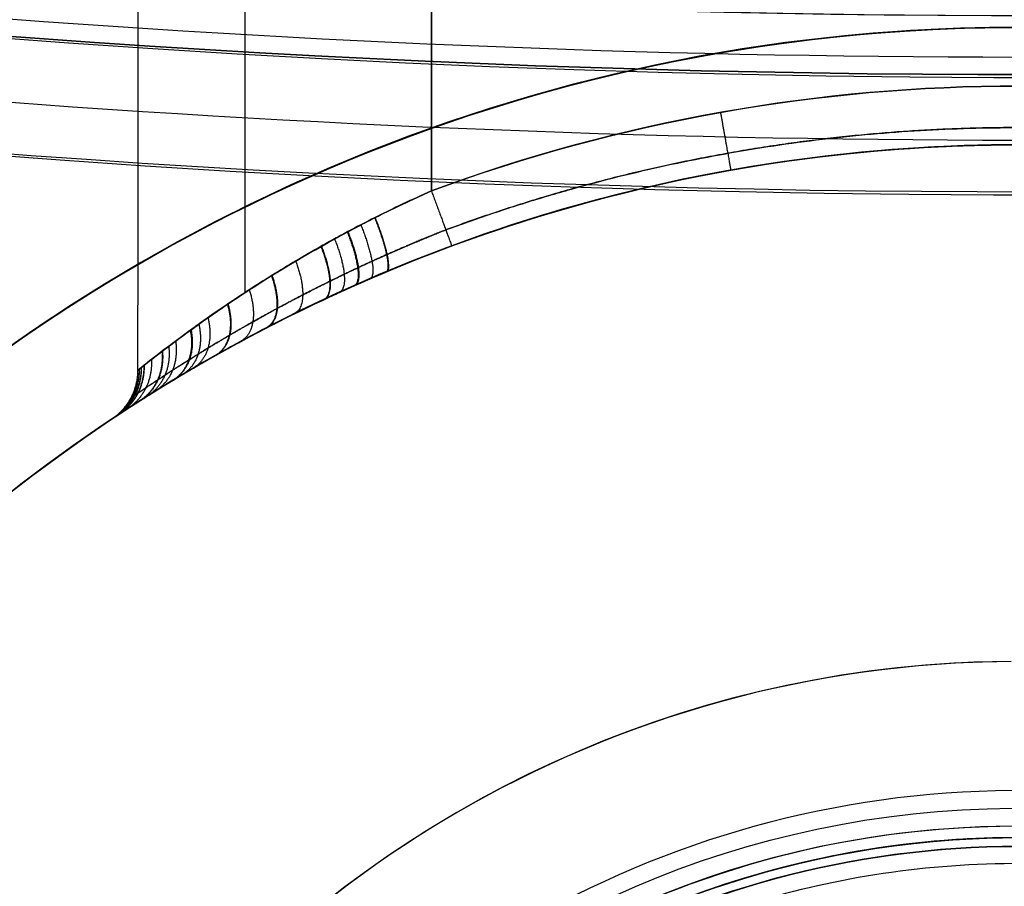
# Model space of a CAD drawing. Header units: millimetres. Extents: x -130 to 129, y 0 to 422.
# Tile 10 of 256: x -9.28 to -0.9, y 170.58 to 177.96. Entities that reach past the tile are written whole.
import ezdxf

# ---------------------------------------------------------------- set-up
doc = ezdxf.new("R2010")
doc.units = ezdxf.units.MM
doc.layers.add('Capa 01', color=7, linetype='Continuous')
doc.layers.add('NEGRO', color=7, linetype='Continuous', true_color=0x363535)

# ---------------------------------------------------------------- blocks, each defined once
blk = doc.blocks.new('DOME 29912')
at = {"layer": 'NEGRO', "extrusion": (0, 0, -1)}
for centre, radius, start, end in [((0.7032631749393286, 292.997692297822, -158), 115.0000000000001, 228.0986659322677, 48.09866593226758), ((0.7032631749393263, 292.997692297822, -158), 112, 228.0986659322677, 48.09866593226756), ((0.70326317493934, 292.997692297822, -151.5), 115.0000000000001, 260.0639215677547, 16.13341038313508), ((0.70326317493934, 292.997692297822, -151.5), 112.0000000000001, 260.1165838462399, 16.08074809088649), ((0.7032631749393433, 292.997692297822, -145.5), 116.5, 195.3192006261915, 15.31920062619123), ((0.7032631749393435, 292.997692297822, -156), 116.5, 195.3192006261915, 15.31920062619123), ((0.703263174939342, 292.997692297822, -150.75), 116.5, 195.3192006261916, 15.31920064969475), ((0.7032631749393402, 292.997692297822, -156), 115.5, 195.3192006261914, 15.31920062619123), ((0.703263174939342, 292.997692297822, -150.75), 115.5, 195.3192006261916, 15.31920064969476), ((0.7032631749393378, 292.997692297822, -145), 106.5, 195.3192006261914, 15.31920062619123), ((0.7849491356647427, 162.9977179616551, -110), 19.99999999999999, 89.66685536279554, 179.6668553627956), ((0.784949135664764, 162.9977179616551, -111), 19, 359.6668553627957, 89.66685536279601), ((0.784949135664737, 162.997717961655, -111.5), 18.1, 0.002135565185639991, 180.0021355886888), ((0.7849491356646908, 162.9977179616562, -112.75), 18.10000000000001, 270.0360020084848, 90.0360020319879), ((0.7849491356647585, 162.9977179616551, -111), 18.10000000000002, 269.6668553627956, 89.66685536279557), ((0.7849491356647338, 162.997717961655, -113.5), 18.09999999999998, 0.002135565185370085, 90.0360020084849), ((0.7849491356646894, 162.9977179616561, -113.5), 18.10000000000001, 0.002135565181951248, 90.0360020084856), ((0.7849491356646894, 162.9977179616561, -113.5), 18.10000000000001, 0.002135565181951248, 90.0360020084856), ((0.784949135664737, 162.997717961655, -111.5), 14.9, 0.002135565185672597, 180.0021355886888), ((0.7849491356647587, 162.9977179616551, -111), 14.90000000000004, 269.6668553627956, 89.66685536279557), ((0.7849491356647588, 162.9977179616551, -110.25), 14.89999999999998, 269.6668553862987, 89.66685535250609), ((0.7849491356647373, 162.997717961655, -113.5), 14.89999999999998, 0.002135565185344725, 90.03600200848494), ((0.78494913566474, 162.997717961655, -113.5), 14.89999999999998, 0.002135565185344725, 90.03600200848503), ((0.7849491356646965, 162.9977179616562, -113.5), 14.89999999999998, 0.002135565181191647, 90.03600200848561), ((0.7849491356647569, 162.9977179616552, -109.5), 14.89999999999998, 0.00213556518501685, 89.66685536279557), ((0.7849491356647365, 162.997717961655, -109.5), 14.89999999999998, 0.002135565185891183, 89.6668553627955), ((0.7849491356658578, 162.9977179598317, -119.5), 14.40000000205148, 69.71849437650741, 90.03600200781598), ((0.7849491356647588, 162.9977179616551, -107), 13.9, 302.5988239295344, 89.66685535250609), ((0.7849491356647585, 162.9977179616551, -111), 13.90000000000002, 269.6668553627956, 89.66685536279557), ((0.7849491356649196, 162.9977179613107, -114), 13.90000000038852, 69.71849437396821, 90.03600200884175), ((0.7849491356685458, 162.9977179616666, -120), 13.90000000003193, 270.0360020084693, 69.71849437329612), ((0.7849491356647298, 162.997717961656, -101.7), 7.924999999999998, 30.00374401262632, 210.0037440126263), ((0.7849491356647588, 162.9977179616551, -101.1499999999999), 8.250000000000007, 269.6668553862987, 89.66685535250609), ((0.7849491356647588, 162.9977179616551, -101.3), 8.099999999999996, 269.6668553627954, 89.66685536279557), ((0.7849491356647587, 162.9977179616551, -104), 8.100000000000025, 269.6668553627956, 89.66685536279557), ((0.7849491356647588, 162.9977179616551, -102.65), 8.099999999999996, 269.6668553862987, 89.66685535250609), ((0.7849491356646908, 162.9977179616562, -120), 8.000000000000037, 270.036002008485, 90.0360020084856), ((0.7849491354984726, 162.9977179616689, -111), 7.999999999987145, 14.66685536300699, 89.66685536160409), ((0.784949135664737, 162.997717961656, -102.45), 7.924999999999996, 30.00374401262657, 210.0037440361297), ((0.7849491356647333, 162.997717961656, -103.7), 7.424999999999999, 30.00374401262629, 210.0037440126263)]:
    blk.add_arc(centre, radius, start, end, dxfattribs=at)
at = {"layer": 'NEGRO'}
for centre, radius, start, end in [((-0.7032631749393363, 292.997692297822, 145.5), 115.5, 164.6807993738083, 344.6807993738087), ((-0.7849491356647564, 162.9977179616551, 102), 20.00000000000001, 0.3331446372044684, 180.333144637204), ((-0.7849491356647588, 162.9977179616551, 106), 20.00000000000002, 0.3331446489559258, 180.3331446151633), ((-0.7849491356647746, 162.9977179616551, 110), 19.99999999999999, 90.33314463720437, 180.3331446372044), ((-0.784949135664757, 162.9977179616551, 101), 19, 0.3331446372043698, 180.3331446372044), ((-0.7849491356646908, 162.9977179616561, 112), 18.10000000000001, 89.96399799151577, 269.963997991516), ((-0.7849491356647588, 162.9977179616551, 110.25), 18.10000000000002, 90.33314466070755, 270.3331446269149), ((-0.7849491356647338, 162.997717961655, 113.5), 18.1, 89.96399799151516, 179.9978644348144), ((-0.7849491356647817, 162.9977179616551, 109.5), 18.09999999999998, 90.33314463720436, 179.9978644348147), ((-0.7849491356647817, 162.9977179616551, 109.5), 18.09999999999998, 90.33314463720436, 179.9978644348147), ((-0.784949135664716, 162.997717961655, 109.5), 18.10000000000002, 90.33314463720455, 179.9978644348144), ((-0.784949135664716, 162.997717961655, 109.5), 18.10000000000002, 90.33314463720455, 179.9978644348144), ((-0.7849491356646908, 162.9977179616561, 112), 14.90000000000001, 89.96399799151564, 269.963997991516), ((-0.7849491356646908, 162.9977179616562, 112.75), 14.89999999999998, 89.96399799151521, 269.9639980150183), ((-0.7849491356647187, 162.9977179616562, 113.5), 14.89999999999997, 89.96399799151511, 179.9978644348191), ((-0.7849491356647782, 162.9977179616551, 109.5), 14.89999999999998, 90.33314463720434, 179.9978644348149), ((-0.7849491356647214, 162.997717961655, 109.5), 14.90000000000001, 90.33314463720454, 179.9978644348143), ((-0.7849491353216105, 162.9977179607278, 114.5), 14.40000000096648, 69.64649035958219, 110.281505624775), ((-0.7849491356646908, 162.9977179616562, 112), 13.90000000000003, 89.9639979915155, 269.963997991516), ((-0.784949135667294, 162.9977179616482, 103), 13.90000000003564, 90.33314463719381, 250.0156370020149), ((-0.7849491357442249, 162.9977179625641, 120), 13.89999999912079, 89.96399799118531, 110.2815056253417), ((-0.7849491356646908, 162.9977179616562, 116), 13.9, 122.8959665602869, 269.9639980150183), ((-0.7849491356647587, 162.9977179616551, 106.5), 9.499999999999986, 90.33314463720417, 270.3331446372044), ((-0.7849491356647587, 162.9977179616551, 103), 9.499999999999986, 90.33314463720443, 270.3331446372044), ((-0.7849491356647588, 162.9977179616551, 104.75), 9.500000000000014, 90.33314466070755, 270.3331446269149), ((-0.7849491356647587, 162.9977179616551, 101), 8.399999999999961, 90.33314463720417, 270.3331446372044), ((-0.7849491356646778, 162.9977179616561, 112), 7.999999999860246, 89.96399799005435, 219.9639979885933), ((-0.7849491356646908, 162.9977179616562, 114.5), 7.999999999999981, 89.96399799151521, 269.9639980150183), ((-0.7849491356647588, 162.9977179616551, 106.5), 7.999999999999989, 90.33314463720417, 270.3331446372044), ((-0.7849491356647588, 162.9977179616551, 108.75), 8.000000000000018, 90.33314466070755, 165.3331446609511), ((-0.7849491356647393, 162.997717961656, 103.2), 7.924999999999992, 329.9962559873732, 149.9962559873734)]:
    blk.add_arc(centre, radius, start, end, dxfattribs=at)
for points, weights, degree in [([(-112.6401646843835, 323.6604860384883, 144.4393398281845), (-173.9657521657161, 99.7866830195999, 144.4393398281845), (49.90805085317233, 38.4610955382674, 144.4393398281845), (111.2336383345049, 262.3348985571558, 144.4393398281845)], [0.8164906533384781, 0.2721635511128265, 0.2721635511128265, 0.8164906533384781], 3), ([(-111.9581821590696, 323.4736710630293, 145.1464466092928), (-172.9101396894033, 100.9638330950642, 145.1464466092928), (49.59969827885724, 40.01187556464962, 145.1464466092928), (110.5516558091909, 262.5217135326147, 145.1464466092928)], [0.8164906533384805, 0.2721635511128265, 0.2721635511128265, 0.8164906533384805], 3), ([(18.92182451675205, 163.1123037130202, 101.2928932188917), (18.69265301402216, 202.5258510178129, 101.2928932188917), (-20.72089429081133, 202.296679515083, 101.2928932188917), (-20.49172278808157, 162.8831322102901, 101.2928932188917)], [0.816490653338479, 0.2721635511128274, 0.2721635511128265, 0.816490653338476], 3), ([(-20.49172278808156, 162.8831322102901, 110.7071067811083), (-20.55884556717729, 174.4270929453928, 110.7071067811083), (-12.44349562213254, 182.6373688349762, 110.7071067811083), (-0.8995348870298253, 182.7044916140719, 110.7071067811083)], [0.816490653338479, 0.6570609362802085, 0.6570609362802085, 0.816490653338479], 3), ([(-3.315859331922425, 177.173559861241, 119.4999999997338), (-3.264381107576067, 176.8852259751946, 119.5000000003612), (-3.227980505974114, 176.6813431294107, 119.7071067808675), (-3.227980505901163, 176.6813431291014, 119.9999999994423)], [0.949080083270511, 0.7637606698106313, 0.7637606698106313, 0.9490800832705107], 3), ([(-5.653909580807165, 176.1732971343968, 114.3535533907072), (-2.472028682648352, 177.349143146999, 114.3535533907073), (0.9201646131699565, 177.3470116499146, 114.3535533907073), (4.100565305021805, 176.1671678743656, 114.3535533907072)], [0.816490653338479, 0.7826241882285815, 0.7826241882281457, 0.8164906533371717], 3), ([(-0.776123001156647, 177.0441617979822, 119.6464466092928), (-2.445206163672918, 177.0452105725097, 119.6464466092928), (-4.088307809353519, 176.7518563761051, 119.6464466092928), (-5.653909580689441, 176.1732971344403, 119.6464466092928)], [0.8164906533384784, 0.8079571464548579, 0.807957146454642, 0.8164906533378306], 3), ([(-5.776462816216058, 176.5049305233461, 119.5), (-5.603146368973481, 176.0359300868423, 119.5), (-5.603146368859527, 176.0359300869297, 120)], [1, 0.707106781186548, 1], 2), ([(-5.776462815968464, 176.5049305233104, 114.5), (-5.603146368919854, 176.0359300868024, 114.5), (-5.603146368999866, 176.0359300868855, 114)], [1, 0.707106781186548, 1], 2), ([(-6.259679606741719, 176.2762156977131, 119.452884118), (-6.086435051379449, 175.8472748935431, 119.4870561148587), (-6.162844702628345, 175.81521534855, 119.9434609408)], [1, 0.7331003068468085, 1], 2), ([(-6.25621988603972, 176.2779572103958, 114.5464372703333), (-6.082913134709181, 175.8487239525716, 114.5125071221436), (-6.15883740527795, 175.8168959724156, 114.055724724)], [1, 0.732898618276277, 1], 2), ([(-6.37758318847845, 176.2159504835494, 119.4266999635), (-6.206991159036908, 175.7969990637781, 119.4690099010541), (-6.299409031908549, 175.757056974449, 119.912039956)], [0.9999999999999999, 0.7401017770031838, 0.9999999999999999], 2), ([(-6.493172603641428, 176.1551237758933, 119.39512887), (-6.3261819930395, 175.7459915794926, 119.4451601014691), (-6.433292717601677, 175.698356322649, 119.874154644)], [1, 0.7472029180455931, 1], 2), ([(-6.487719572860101, 176.1580324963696, 114.6032471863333), (-6.320536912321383, 175.7484368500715, 114.5535731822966), (-6.426976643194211, 175.7011633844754, 114.1238966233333)], [1, 0.7468627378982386, 1], 2), ([(-6.717388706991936, 176.0321185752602, 119.316293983), (-6.560170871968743, 175.6420188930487, 119.3802384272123), (-6.692994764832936, 175.5796493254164, 119.7795527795)], [1, 0.7616218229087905, 1], 2), ([(-6.713613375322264, 176.034245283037, 114.6821770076), (-6.556200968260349, 175.643825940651, 114.6184524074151), (-6.688621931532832, 175.5817017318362, 114.218612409)], [1, 0.7613721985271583, 1], 2), ([(-6.601430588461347, 176.0965673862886, 114.639946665), (-6.438703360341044, 175.6966336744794, 114.582994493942), (-6.558684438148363, 175.6418462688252, 114.1679359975)], [1, 0.754060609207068, 1], 2), ([(-6.932582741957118, 175.9076902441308, 119.216811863), (-6.788115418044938, 175.5357222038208, 119.2922523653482), (-6.942246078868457, 175.459567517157, 119.6601742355)], [1, 0.7762231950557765, 1], 2), ([(-7.138844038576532, 175.7823976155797, 119.0964624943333), (-7.009574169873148, 175.4275767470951, 119.1805850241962), (-7.181150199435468, 175.3386503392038, 119.5157549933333)], [1, 0.7908807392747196, 1], 2), ([(-7.134198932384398, 175.7852854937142, 114.900528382), (-7.004555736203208, 175.4300816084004, 114.816571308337), (-7.175769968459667, 175.3414373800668, 114.480634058)], [0.9999999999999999, 0.790543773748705, 0.9999999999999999], 2), ([(-7.327587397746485, 175.6624241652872, 115.0389657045), (-7.214657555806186, 175.3230230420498, 114.9495031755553), (-7.399763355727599, 175.2228655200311, 114.646758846)], [0.9999999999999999, 0.8048307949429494, 0.9999999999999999], 2), ([(-7.512986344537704, 175.5394795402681, 118.7990535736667), (-7.418253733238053, 175.2149205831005, 118.89065834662), (-7.614502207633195, 175.1042122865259, 119.158864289)], [0.9999999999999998, 0.8190074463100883, 0.9999999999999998], 2), ([(-7.509059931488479, 175.5421366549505, 115.1971676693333), (-7.413920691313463, 175.2172667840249, 115.1055707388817), (-7.609954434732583, 175.1067766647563, 114.8366012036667)], [1, 0.818702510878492, 1], 2), ([(-7.756189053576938, 175.3702897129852, 118.5275823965), (-7.688353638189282, 175.0646776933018, 118.6157132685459), (-7.896191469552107, 174.9409265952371, 118.8330988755)], [0.9999999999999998, 0.8382758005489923, 0.9999999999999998], 2), ([(-7.678881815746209, 175.4250628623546, 118.62277067), (-7.60213850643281, 175.113496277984, 118.7129362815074), (-7.806650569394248, 174.9937885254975, 118.9473248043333)], [1, 0.8320710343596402, 1], 2), ([(-7.828806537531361, 175.3179815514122, 118.4286174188), (-7.769631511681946, 175.0179026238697, 118.5138677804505), (-7.980300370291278, 174.8904434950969, 118.714340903)], [1, 0.8441699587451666, 1], 2), ([(-7.822883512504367, 175.3222794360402, 115.5629179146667), (-7.762991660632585, 175.0217514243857, 115.4773934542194), (-7.973440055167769, 174.8945914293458, 115.2755014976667)], [0.9999999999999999, 0.8436868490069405, 0.9999999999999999], 2), ([(-8.013144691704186, 175.18139223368, 115.881529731), (-7.977177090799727, 174.8950878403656, 115.8092699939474), (-8.193808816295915, 174.7586192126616, 115.657835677)], [1, 0.8594093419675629, 1], 2), ([(-7.954221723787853, 175.2256533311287, 115.770826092), (-7.910649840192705, 174.9349889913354, 115.6933337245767), (-8.125561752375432, 174.8013363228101, 115.5249913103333)], [1, 0.8544957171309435, 1], 2), ([(-8.071007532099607, 175.1373698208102, 117.9944894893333), (-8.042672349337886, 174.8553068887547, 118.0602503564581), (-8.26082792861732, 174.7161323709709, 118.193387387)], [1, 0.8642724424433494, 1], 2), ([(-8.066665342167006, 175.1406926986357, 115.9955597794), (-8.037751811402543, 174.8583128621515, 115.9292549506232), (-8.255798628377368, 174.7193393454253, 115.7946717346)], [1, 0.8639062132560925, 1], 2), ([(-8.225037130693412, 175.0174434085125, 117.5089818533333), (-8.21778786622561, 174.7464747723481, 117.5446615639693), (-8.439230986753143, 174.6003887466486, 117.6107782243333)], [1, 0.877396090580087, 1], 2), ([(-8.222479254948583, 175.0194679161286, 116.4788749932), (-8.214870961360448, 174.7483173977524, 116.4423780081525), (-8.436268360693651, 174.6023426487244, 116.3746499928)], [1, 0.8771760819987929, 1], 2), ([(-8.16019689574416, 175.0684176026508, 117.7563838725), (-8.143937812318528, 174.7928137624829, 117.8081503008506), (-8.364130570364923, 174.6495851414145, 117.907660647)], [1, 0.871840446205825, 1], 2), ([(-8.277415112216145, 174.9757391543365, 116.993265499), (-8.27758175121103, 174.7084773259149, 116.992784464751), (-8.499897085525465, 174.5601389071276, 116.991918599)], [1, 0.8819163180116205, 1], 2), ([(-8.264664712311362, 174.9859349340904, 117.2521956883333), (-8.26301492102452, 174.7177738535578, 117.2701283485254), (-8.485129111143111, 174.5699791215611, 117.3026348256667)], [1, 0.8808133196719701, 1], 2), ([(-8.263364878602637, 174.9869727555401, 116.735304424), (-8.261530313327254, 174.7187198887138, 116.7164916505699), (-8.483623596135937, 174.5709807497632, 116.682365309)], [1, 0.8807009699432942, 1], 2), ([(-8.24810294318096, 174.9991364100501, 117.381672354), (-8.244104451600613, 174.7298042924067, 117.4086514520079), (-8.465946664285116, 174.5827202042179, 117.4580068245)], [1, 0.879383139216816, 1], 2), ([(-8.246275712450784, 175.0005900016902, 116.606687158), (-8.242018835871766, 174.73112847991, 116.5789034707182), (-8.463830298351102, 174.5841231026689, 116.5280245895)], [0.9999999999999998, 0.8792255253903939, 0.9999999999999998], 2), ([(5.951221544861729, 159.1080010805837, 103.5535533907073), (13.73065530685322, 172.5803424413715, 103.5535533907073), (0.2583139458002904, 180.3597762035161, 103.5535533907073), (-7.521119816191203, 166.8874348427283, 103.5535533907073)], [0.816490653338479, 0.2721635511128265, 0.2721635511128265, 0.816490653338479], 3), ([(5.951221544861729, 159.1080010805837, 101.3464466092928), (13.73065530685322, 172.5803424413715, 101.3464466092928), (0.2583139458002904, 180.3597762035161, 101.3464466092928), (-7.521119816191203, 166.8874348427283, 101.3464466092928)], [0.816490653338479, 0.2721635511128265, 0.2721635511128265, 0.816490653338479], 3)]:
    blk.add_rational_spline(points, weights, degree=degree, dxfattribs=at)
for points in [[(-8.272694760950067, 182.5024267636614, 117), (-8.277424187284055, 174.9757318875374, 117)], [(-7.362990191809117, 175.6394110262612, 118.9325261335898), (-7.358678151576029, 182.5018524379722, 118.9325261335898)], [(-7.362990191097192, 175.639411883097, 115.0674738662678), (-7.358678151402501, 182.5018524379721, 115.0674738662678)], [(-5.776462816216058, 176.5049305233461, 119.5), (-5.772695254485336, 182.5008558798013, 119.5)], [(-5.772695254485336, 182.5008558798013, 114.5), (-5.776462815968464, 176.5049305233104, 114.5)], [(-5.311857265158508, 171.3497897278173, 103), (-5.311857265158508, 171.3497897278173, 106.5)], [(-2.075384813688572, 170.8169507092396, 103.2), (-2.075384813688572, 170.8169507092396, 101.7)]]:
    blk.add_open_spline(points, degree=1, dxfattribs=at)
for points, knots in [([(-5.776462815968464, 176.5049305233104, 114.5), (-5.940247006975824, 176.4322827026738, 114.5), (-6.100062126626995, 176.3565275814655, 114.515921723), (-6.334298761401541, 176.2386720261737, 114.561695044), (-6.411460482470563, 176.1986828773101, 114.580631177), (-6.525849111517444, 176.1377073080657, 114.614555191), (-6.563752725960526, 176.1172169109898, 114.626784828), (-6.639108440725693, 176.0759178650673, 114.653108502), (-6.676638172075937, 176.0550646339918, 114.667237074), (-6.861514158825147, 175.9509678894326, 114.7419367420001), (-7.001545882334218, 175.8677123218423, 114.8148032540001), (-7.200525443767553, 175.744072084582, 114.9433909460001), (-7.264994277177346, 175.7030709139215, 114.9894933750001), (-7.390180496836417, 175.6217774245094, 115.0884380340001), (-7.451145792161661, 175.5813115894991, 115.1415528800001), (-7.624888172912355, 175.4637867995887, 115.3083972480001), (-7.729528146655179, 175.3899761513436, 115.4300877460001), (-7.869561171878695, 175.2884310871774, 115.6293329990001), (-7.913395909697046, 175.2561233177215, 115.6985546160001), (-7.974634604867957, 175.2104183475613, 115.8069618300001), (-7.994342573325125, 175.1956068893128, 115.8439617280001), (-8.03194677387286, 175.1671775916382, 115.9190977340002), (-8.0497860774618, 175.1536035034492, 115.9571066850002), (-8.134182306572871, 175.0890495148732, 116.1493721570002), (-8.186514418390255, 175.0479254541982, 116.3102144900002), (-8.231470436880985, 175.0123535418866, 116.5210401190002), (-8.239448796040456, 175.0060198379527, 116.5638554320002), (-8.25310258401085, 174.9951601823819, 116.6495188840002), (-8.258793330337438, 174.9906222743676, 116.6923914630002), (-8.272507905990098, 174.9796737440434, 116.8211303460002), (-8.277182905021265, 174.975925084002, 116.9071175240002), (-8.277421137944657, 174.9757343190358, 116.9955102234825), (-8.277424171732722, 174.9757318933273, 116.997755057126), (-8.277424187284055, 174.9757318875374, 117)], [0, 0, 0, 0, 0.000619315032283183, 0.000619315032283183, 0.000928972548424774, 0.000928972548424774, 0.00108380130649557, 0.00108380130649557, 0.00123863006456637, 0.00123863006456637, 0.00185794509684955, 0.00185794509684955, 0.00216760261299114, 0.00216760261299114, 0.00247726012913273, 0.00247726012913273, 0.00309657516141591, 0.00309657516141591, 0.00340623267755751, 0.00340623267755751, 0.0035610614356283, 0.0035610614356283, 0.0037158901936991, 0.0037158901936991, 0.00433520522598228, 0.00433520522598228, 0.00449003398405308, 0.00449003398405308, 0.00464486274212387, 0.00464486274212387, 0.00495452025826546, 0.00495452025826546, 0.004962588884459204, 0.004962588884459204, 0.004962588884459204, 0.004962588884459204]), ([(-8.277424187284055, 174.9757318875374, 117), (-8.277424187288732, 174.9757318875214, 117.703118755), (-7.958817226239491, 175.2386350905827, 118.376025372), (-7.038115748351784, 175.8599527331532, 119.249866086), (-6.428995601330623, 176.2154942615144, 119.5), (-5.776462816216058, 176.5049305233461, 119.5)], [3.570796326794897, 3.570796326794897, 3.570796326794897, 3.570796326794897, 4.070796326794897, 4.070796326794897, 4.570796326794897, 4.570796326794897, 4.570796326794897, 4.570796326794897]), ([(-5.776462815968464, 176.5049305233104, 114.5), (-6.430633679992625, 176.214767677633, 114.5), (-7.035822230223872, 175.8615338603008, 114.747725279), (-7.730505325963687, 175.392690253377, 115.407399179), (-7.923353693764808, 175.2501881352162, 115.673527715), (-8.199528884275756, 175.0391843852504, 116.293955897), (-8.27742418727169, 174.9757318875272, 116.647215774), (-8.277424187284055, 174.9757318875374, 117)], [2.570796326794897, 2.570796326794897, 2.570796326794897, 2.570796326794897, 3.070796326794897, 3.070796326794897, 3.320796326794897, 3.320796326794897, 3.570796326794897, 3.570796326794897, 3.570796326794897, 3.570796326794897]), ([(-8.277424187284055, 174.9757318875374, 117), (-8.277424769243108, 174.9757316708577, 117.083911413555), (-8.273208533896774, 174.9791123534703, 117.167975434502), (-8.260278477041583, 174.9894375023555, 117.2954324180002), (-8.254725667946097, 174.9938668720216, 117.3388225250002), (-8.241480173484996, 175.0044059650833, 117.4245221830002), (-8.23378107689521, 175.0105208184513, 117.4669539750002), (-8.207549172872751, 175.0312886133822, 117.5930376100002), (-8.185890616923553, 175.0483604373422, 117.6754807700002), (-8.134503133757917, 175.088474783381, 117.8372869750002), (-8.104726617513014, 175.111553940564, 117.9167573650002), (-8.00356930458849, 175.1890016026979, 118.1499537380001), (-7.922456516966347, 175.2499826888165, 118.2941906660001), (-7.805394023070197, 175.3349812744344, 118.4622241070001), (-7.781188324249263, 175.352425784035, 118.4952098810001), (-7.731189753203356, 175.3881536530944, 118.5599549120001), (-7.705334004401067, 175.4064808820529, 118.5917847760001), (-7.625977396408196, 175.462226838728, 118.6847424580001), (-7.570652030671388, 175.5004384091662, 118.7434353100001), (-7.397654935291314, 175.617561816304, 118.9102901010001), (-7.273031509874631, 175.6989283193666, 119.0093242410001), (-7.071750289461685, 175.824132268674, 119.1400316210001), (-7.002829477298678, 175.8660340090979, 119.1802020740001), (-6.862335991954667, 175.9493464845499, 119.2534216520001), (-6.790611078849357, 175.990852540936, 119.2865694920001), (-6.644166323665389, 176.0733846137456, 119.346018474), (-6.569446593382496, 176.1144109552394, 119.372319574), (-6.455035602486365, 176.1754801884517, 119.406533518), (-6.416509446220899, 176.1957584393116, 119.417063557), (-6.338656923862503, 176.2361425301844, 119.43633637), (-6.299250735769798, 176.2562881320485, 119.445093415), (-6.101395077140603, 176.3559259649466, 119.48404693), (-5.940364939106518, 176.4322303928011, 119.5), (-5.776462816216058, 176.5049305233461, 119.5)], [0.004962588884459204, 0.004962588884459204, 0.004962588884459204, 0.004962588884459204, 0.00526417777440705, 0.00526417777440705, 0.00541900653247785, 0.00541900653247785, 0.00557383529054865, 0.00557383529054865, 0.00588349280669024, 0.00588349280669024, 0.00619315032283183, 0.00619315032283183, 0.00681246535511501, 0.00681246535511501, 0.00696729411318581, 0.00696729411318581, 0.0071221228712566, 0.0071221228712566, 0.00743178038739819, 0.00743178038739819, 0.00805109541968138, 0.00805109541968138, 0.00836075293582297, 0.00836075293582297, 0.00867041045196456, 0.00867041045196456, 0.00898006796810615, 0.00898006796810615, 0.00913489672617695, 0.00913489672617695, 0.00928972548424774, 0.00928972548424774, 0.00990904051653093, 0.00990904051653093, 0.00990904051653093, 0.00990904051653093]), ([(-5.603146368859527, 176.0359300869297, 120), (-6.375302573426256, 175.750584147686, 120), (-7.100610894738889, 175.3950898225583, 119.681099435), (-8.162788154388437, 174.7938997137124, 118.601973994), (-8.501888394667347, 174.5588102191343, 117.804278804), (-8.49790813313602, 174.5614660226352, 116.180491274), (-8.160228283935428, 174.7955946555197, 115.393215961), (-7.094671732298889, 175.3982033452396, 114.315093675), (-6.374997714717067, 175.750696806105, 114), (-5.603146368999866, 176.0359300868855, 114)], [2.78698524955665, 2.78698524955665, 2.78698524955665, 2.78698524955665, 3.03698524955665, 3.03698524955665, 3.28698524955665, 3.28698524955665, 3.53698524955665, 3.53698524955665, 3.78698524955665, 3.78698524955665, 3.78698524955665, 3.78698524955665]), ([(-5.603146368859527, 176.0359300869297, 120), (-5.792990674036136, 175.9657742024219, 119.999999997), (-5.97950813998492, 175.8921387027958, 119.980856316), (-6.208678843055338, 175.7959845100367, 119.934112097), (-6.254321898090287, 175.7765431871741, 119.923603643), (-6.344496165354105, 175.7375707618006, 119.900476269), (-6.389119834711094, 175.718001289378, 119.887840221), (-6.521638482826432, 175.6590663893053, 119.84678349), (-6.608183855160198, 175.6194736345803, 119.815222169), (-6.777805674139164, 175.5398250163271, 119.74388339), (-6.860881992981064, 175.4997688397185, 119.704105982), (-7.023610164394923, 175.4193661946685, 119.616242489), (-7.103438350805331, 175.3789277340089, 119.568037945), (-7.336573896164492, 175.2580955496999, 119.41118909), (-7.480919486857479, 175.1795693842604, 119.292348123), (-7.681293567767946, 175.0665337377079, 119.092122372), (-7.745374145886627, 175.0296556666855, 119.021690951), (-7.837288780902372, 174.9758549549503, 118.910141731), (-7.867236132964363, 174.9581672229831, 118.871945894), (-7.925146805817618, 174.9236859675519, 118.794251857), (-7.953182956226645, 174.9068501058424, 118.754668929), (-8.088770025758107, 174.8248170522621, 118.553028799), (-8.18271827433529, 174.7659632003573, 118.379944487), (-8.299882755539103, 174.6912169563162, 118.100108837), (-8.334371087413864, 174.6689427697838, 118.00474437), (-8.393890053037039, 174.6302275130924, 117.810576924), (-8.41897580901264, 174.6137510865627, 117.711645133), (-8.449358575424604, 174.5937075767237, 117.56034477), (-8.458275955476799, 174.5878059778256, 117.50942662), (-8.473617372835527, 174.5776344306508, 117.406587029), (-8.48004884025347, 174.5733595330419, 117.354518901), (-8.49528965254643, 174.5632182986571, 117.198866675), (-8.500166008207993, 174.5599594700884, 117.095296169), (-8.499628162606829, 174.5603183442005, 116.888541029), (-8.49421341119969, 174.5639362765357, 116.785356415), (-8.478328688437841, 174.5745029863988, 116.630869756), (-8.471737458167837, 174.5788826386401, 116.57942266), (-8.455923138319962, 174.5893635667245, 116.476626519), (-8.446682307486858, 174.5954763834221, 116.425248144), (-8.394612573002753, 174.6298077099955, 116.172257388), (-8.333999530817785, 174.6694975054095, 115.979246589), (-8.236248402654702, 174.7317998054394, 115.748528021), (-8.215586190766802, 174.7449004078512, 115.702917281), (-8.172031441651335, 174.7723380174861, 115.612754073), (-8.149204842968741, 174.7866328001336, 115.568354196), (-8.078275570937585, 174.8307433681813, 115.438265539), (-8.027504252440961, 174.8619240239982, 115.355199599), (-7.865311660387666, 174.9599262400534, 115.116105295), (-7.744112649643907, 175.0311613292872, 114.970076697), (-7.542875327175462, 175.1445843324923, 114.769863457), (-7.47226210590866, 175.1836377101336, 114.706125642), (-7.327264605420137, 175.2620933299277, 114.58739205), (-7.252593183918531, 175.3016630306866, 114.532069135), (-7.022123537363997, 175.4209860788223, 114.377763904), (-6.859930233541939, 175.5013338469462, 114.290324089), (-6.645794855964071, 175.6017937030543, 114.200684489), (-6.60232544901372, 175.6219183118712, 114.183730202), (-6.515043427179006, 175.6617742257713, 114.152141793), (-6.471140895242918, 175.6815485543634, 114.137466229), (-6.33864813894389, 175.7403930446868, 114.096757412), (-6.249274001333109, 175.778984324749, 114.074034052), (-5.977964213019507, 175.8927192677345, 114.019106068), (-5.792853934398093, 175.9658247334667, 114.000000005), (-5.603146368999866, 176.0359300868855, 114)], [-0.00990904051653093, -0.00990904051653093, -0.00990904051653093, -0.00990904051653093, -0.00928972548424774, -0.00928972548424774, -0.00913489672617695, -0.00913489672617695, -0.00898006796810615, -0.00898006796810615, -0.00867041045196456, -0.00867041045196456, -0.00836075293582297, -0.00836075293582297, -0.00805109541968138, -0.00805109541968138, -0.00743178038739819, -0.00743178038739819, -0.0071221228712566, -0.0071221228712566, -0.00696729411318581, -0.00696729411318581, -0.00681246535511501, -0.00681246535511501, -0.00619315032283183, -0.00619315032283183, -0.00588349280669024, -0.00588349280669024, -0.00557383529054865, -0.00557383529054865, -0.00541900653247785, -0.00541900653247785, -0.00526417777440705, -0.00526417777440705, -0.00495452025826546, -0.00495452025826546, -0.00464486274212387, -0.00464486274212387, -0.00449003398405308, -0.00449003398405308, -0.00433520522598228, -0.00433520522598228, -0.0037158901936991, -0.0037158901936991, -0.0035610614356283, -0.0035610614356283, -0.00340623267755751, -0.00340623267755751, -0.00309657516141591, -0.00309657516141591, -0.00247726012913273, -0.00247726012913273, -0.00216760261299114, -0.00216760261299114, -0.00185794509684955, -0.00185794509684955, -0.00123863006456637, -0.00123863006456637, -0.00108380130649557, -0.00108380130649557, -0.000928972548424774, -0.000928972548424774, -0.000619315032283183, -0.000619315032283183, 0, 0, 0, 0])]:
    blk.add_open_spline(points, degree=3, knots=knots, dxfattribs=at)
blk.add_rational_spline([(-5.653909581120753, 176.1732971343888, 114.3535533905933), (-5.823051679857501, 176.1065257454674, 114.3495525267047), (-5.989868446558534, 176.0365705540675, 114.362051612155), (-6.236655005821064, 175.9270854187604, 114.4046123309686), (-6.317992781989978, 175.8900013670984, 114.4226773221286), (-6.439121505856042, 175.8332915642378, 114.4558252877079), (-6.479266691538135, 175.8142493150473, 114.4678533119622), (-6.559203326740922, 175.7758409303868, 114.4939412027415), (-6.599077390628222, 175.756434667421, 114.5080300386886), (-6.794982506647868, 175.6598918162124, 114.5826630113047), (-6.945035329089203, 175.5821266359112, 114.6569324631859), (-7.159758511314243, 175.4660240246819, 114.7904857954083), (-7.229342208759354, 175.4275697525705, 114.8384868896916), (-7.364751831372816, 175.3512328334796, 114.9420764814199), (-7.430881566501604, 175.3131755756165, 114.9979263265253), (-7.619216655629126, 175.2028075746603, 115.1736999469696), (-7.733660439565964, 175.1330432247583, 115.3031304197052), (-7.887312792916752, 175.0368291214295, 115.5167464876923), (-7.935418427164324, 175.0062369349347, 115.5909997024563), (-8.00274069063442, 174.962903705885, 115.7076522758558), (-8.024405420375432, 174.9488659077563, 115.7474736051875), (-8.065762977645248, 174.9219150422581, 115.8284173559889), (-8.085399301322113, 174.9090397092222, 115.8694061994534), (-8.17811896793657, 174.8479385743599, 116.0764379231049), (-8.236064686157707, 174.8087563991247, 116.250801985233), (-8.285798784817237, 174.7748984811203, 116.4797794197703), (-8.294618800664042, 174.7688750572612, 116.5262474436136), (-8.309712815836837, 174.7585482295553, 116.6192406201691), (-8.31600674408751, 174.7542314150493, 116.6658011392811), (-8.33117032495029, 174.7438199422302, 116.8056002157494), (-8.336346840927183, 174.7402505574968, 116.8990719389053), (-8.33686053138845, 174.7398968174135, 117.0862905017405), (-8.332198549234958, 174.7431120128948, 117.1801144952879), (-8.317649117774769, 174.7531045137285, 117.3209751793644), (-8.311507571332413, 174.7573181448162, 117.368099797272), (-8.296864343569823, 174.7673403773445, 117.4611375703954), (-8.288352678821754, 174.7731558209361, 117.5071923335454), (-8.259355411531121, 174.7929070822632, 117.6440281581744), (-8.23541589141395, 174.8091441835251, 117.7334200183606), (-8.178713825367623, 174.8472472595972, 117.9085921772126), (-8.145857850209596, 174.8691746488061, 117.9945426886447), (-8.034288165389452, 174.9427644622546, 118.2466461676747), (-7.944929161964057, 175.0006687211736, 118.4018451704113), (-7.81712637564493, 175.0807959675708, 118.5811088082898), (-7.79063562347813, 175.0972858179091, 118.6163611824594), (-7.73597458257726, 175.1310367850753, 118.6854542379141), (-7.707729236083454, 175.1483427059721, 118.7193703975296), (-7.621033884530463, 175.2010083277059, 118.8183780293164), (-7.56075224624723, 175.2370372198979, 118.8805965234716), (-7.372278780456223, 175.3475785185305, 119.0572821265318), (-7.237218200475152, 175.4240612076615, 119.1608799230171), (-7.021155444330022, 175.541005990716, 119.2959405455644), (-6.947156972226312, 175.5801948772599, 119.3372688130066), (-6.796768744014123, 175.65800410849, 119.4121064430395), (-6.720200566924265, 175.6967113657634, 119.4456756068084), (-6.564357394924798, 175.7735766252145, 119.5053409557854), (-6.485072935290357, 175.8117292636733, 119.5313934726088), (-6.364231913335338, 175.8683752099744, 119.5647617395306), (-6.323548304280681, 175.8871974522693, 119.5749455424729), (-6.241469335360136, 175.9246600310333, 119.5933846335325), (-6.199990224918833, 175.9433358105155, 119.6016473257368), (-5.991228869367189, 176.0360268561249, 119.6379562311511), (-5.823172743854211, 176.1064779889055, 119.6504503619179), (-5.653909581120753, 176.1732971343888, 119.6464466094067)], [0.853553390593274, 0.8575740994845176, 0.8619000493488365, 0.8687239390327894, 0.871054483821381, 0.8746198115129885, 0.8758198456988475, 0.8782407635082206, 0.8794642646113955, 0.8855734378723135, 0.8904626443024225, 0.8976765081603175, 0.900061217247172, 0.9047695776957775, 0.9071031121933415, 0.913847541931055, 0.918037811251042, 0.9237462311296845, 0.925552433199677, 0.928095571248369, 0.9289175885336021, 0.930491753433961, 0.931241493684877, 0.9347995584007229, 0.9370415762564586, 0.938974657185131, 0.9393183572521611, 0.9399071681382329, 0.9401529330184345, 0.940745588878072, 0.940948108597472, 0.9409682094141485, 0.9407858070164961, 0.9402170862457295, 0.939977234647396, 0.9394059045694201, 0.9390741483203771, 0.9379458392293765, 0.9370165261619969, 0.934823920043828, 0.9335585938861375, 0.9292914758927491, 0.9259058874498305, 0.9211297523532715, 0.9201470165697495, 0.918128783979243, 0.9170907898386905, 0.913924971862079, 0.9117436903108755, 0.9050237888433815, 0.9003097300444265, 0.8930056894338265, 0.8905534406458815, 0.885669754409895, 0.8832327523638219, 0.8783890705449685, 0.8759823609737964, 0.8724110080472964, 0.87122701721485, 0.868874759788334, 0.8677041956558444, 0.861933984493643, 0.8575767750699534, 0.853553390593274], degree=3, knots=[0, 0, 0, 0, 0.000619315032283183, 0.000619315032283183, 0.000928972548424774, 0.000928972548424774, 0.00108380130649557, 0.00108380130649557, 0.00123863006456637, 0.00123863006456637, 0.00185794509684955, 0.00185794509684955, 0.00216760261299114, 0.00216760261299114, 0.00247726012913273, 0.00247726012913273, 0.00309657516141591, 0.00309657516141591, 0.00340623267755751, 0.00340623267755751, 0.0035610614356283, 0.0035610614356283, 0.0037158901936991, 0.0037158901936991, 0.00433520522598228, 0.00433520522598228, 0.00449003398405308, 0.00449003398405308, 0.00464486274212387, 0.00464486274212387, 0.00495452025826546, 0.00495452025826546, 0.00526417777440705, 0.00526417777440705, 0.00541900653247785, 0.00541900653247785, 0.00557383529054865, 0.00557383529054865, 0.00588349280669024, 0.00588349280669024, 0.00619315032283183, 0.00619315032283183, 0.00681246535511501, 0.00681246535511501, 0.00696729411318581, 0.00696729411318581, 0.0071221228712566, 0.0071221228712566, 0.00743178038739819, 0.00743178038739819, 0.00805109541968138, 0.00805109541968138, 0.00836075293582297, 0.00836075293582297, 0.00867041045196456, 0.00867041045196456, 0.00898006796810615, 0.00898006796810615, 0.00913489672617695, 0.00913489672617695, 0.00928972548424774, 0.00928972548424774, 0.00990904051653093, 0.00990904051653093, 0.00990904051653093, 0.00990904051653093], dxfattribs=at)

msp = doc.modelspace()

# ---------------------------------------------------------------- block references
at = {"layer": 'Capa 01'}
msp.add_blockref('DOME 29912', (0, 0, -50), dxfattribs=at)

doc.saveas('drawing.dxf')
